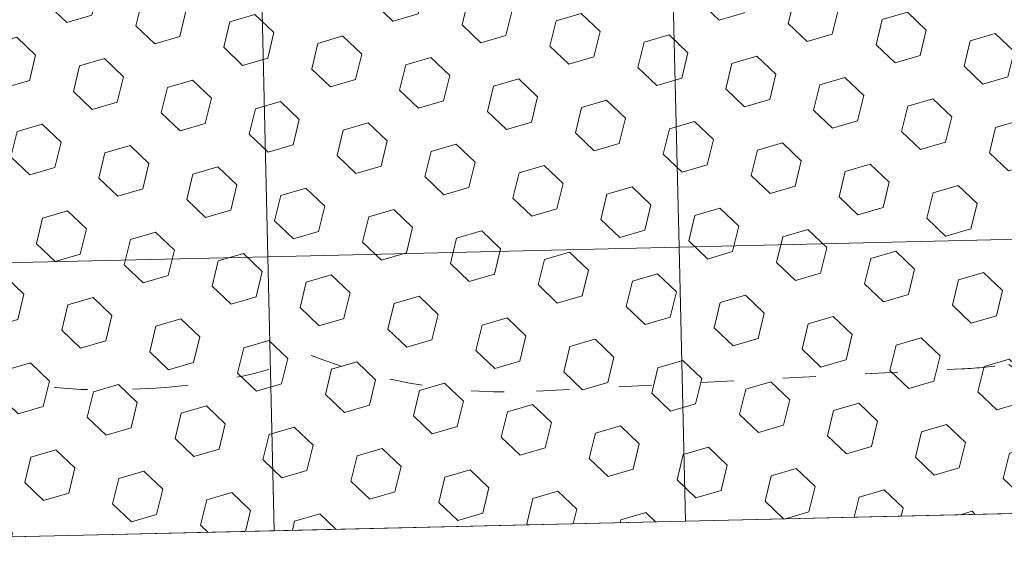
# Model space of a CAD drawing. Header units: millimetres. Extents: x 2943 to 3105, y 1618 to 1828.
# Tile 25 of 81: x 3006.16 to 3009.76, y 1759.01 to 1760.98. Entities that reach past the tile are written whole.
import ezdxf

# ---------------------------------------------------------------- set-up
doc = ezdxf.new("R2010")
doc.units = ezdxf.units.MM
doc.linetypes.add('1.4_0.7', pattern=[2.1, 1.4, -0.7])
doc.linetypes.add('ACAD_ISO03W100', pattern=[30, 12, -18])
doc.layers.get('0').update_dxf_attribs({"lineweight": 5})
for name, color, linetype, lineweight in [('1 poly easy', 76, '1.4_0.7', 9), ('1_naw mat', 251, 'Continuous', 5), ('1_strefa', 7, 'ACAD_ISO03W100', 13), ('wymiary', 7, 'Continuous', 9)]:
    doc.layers.add(name, color=color, linetype=linetype, lineweight=lineweight)
picture_1 = doc.add_image_def('image1.jpg', size_in_pixel=(9921, 7015))

msp = doc.modelspace()

# ---------------------------------------------------------------- hatches: boundary and pattern name
at = {"layer": '1 poly easy'}
h = msp.add_hatch(dxfattribs=at)
h.set_pattern_fill('HEX', color=256, scale=0.03, angle=-43.6733)
h.set_pattern_definition([(316.3266854, (-370.3121, 1244.69912), (0.113924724, 0.119326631), [0.09525, -0.1905]), (76.3266854, (-370.3121, 1244.69912), (-0.1603022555, 0.0389983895), [0.09525, -0.1905]), (16.3266854, (-370.2432, 1244.63335), (-0.046377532, 0.15832502), [0.09525, -0.1905])])
h.paths.add_polyline_path([(3012.9516, 1765.2524), (3013.0911, 1759.254), (3004.0935, 1759.0448), (3003.9541, 1765.0432)])

# ---------------------------------------------------------------- linework, layer by layer
msp.add_lwpolyline([(3012.9516, 1765.2524), (3013.0911, 1759.254), (3004.0935, 1759.0448), (3003.9541, 1765.0432)], close=True)
at = {"layer": '1_naw mat'}
for points in [[(3010.0687, 1760.184), (3008.5691, 1760.1492), (3008.5458, 1761.1489), (3010.0454, 1761.1838)], [(3008.5691, 1760.1492), (3007.0695, 1760.1143), (3007.0462, 1761.114), (3008.5458, 1761.1489)], [(3007.0695, 1760.1143), (3005.5699, 1760.0794), (3005.5466, 1761.0792), (3007.0462, 1761.114)], [(3010.0919, 1759.1843), (3008.5923, 1759.1494), (3008.5691, 1760.1492), (3010.0687, 1760.184)], [(3008.5923, 1759.1494), (3007.0927, 1759.1146), (3007.0695, 1760.1143), (3008.5691, 1760.1492)], [(3007.0927, 1759.1146), (3005.5931, 1759.0797), (3005.5699, 1760.0794), (3007.0695, 1760.1143)]]:
    msp.add_lwpolyline(points, close=True, dxfattribs=at)
at = {"layer": '1_strefa', "color": 0, "ltscale": 0.01}
msp.add_lwpolyline([(3011.8592, 1764.2692, 0.148342), (3010.7544, 1764.542), (3009.7663, 1764.4901, 0.052411), (3009.3487, 1764.512), (3007.7971, 1764.4306, 0.022164), (3007.6207, 1764.4134, 0.174461), (3006.3888, 1764.7851), (3006.3054, 1764.7807, 0.414214), (3004.5076, 1762.7837), (3004.5787, 1761.4283, 0.414214), (3006.5757, 1759.6305), (3006.6592, 1759.6349, 0.076881), (3007.2278, 1759.7537, 0.105141), (3008.0495, 1759.6235), (3009.601, 1759.705, 0.021557), (3009.7726, 1759.7214, 0.174746), (3011.0062, 1759.3485), (3011.1315, 1759.3551, 0.414214), (3012.9293, 1761.3521), (3012.8588, 1762.6943, 0.262338)], format="xyb", close=True, dxfattribs=at)

# ---------------------------------------------------------------- pictures from other files: only their frames are drawn
at = {"layer": 'wymiary'}
image = msp.add_image(picture_1, insert=(3104.8897, 1618.2605), size_in_units=(209.9945, 148.4842), rotation=90, dxfattribs=dict(at, fade=54))
image.dxf.flags = 7

doc.saveas('drawing.dxf')
